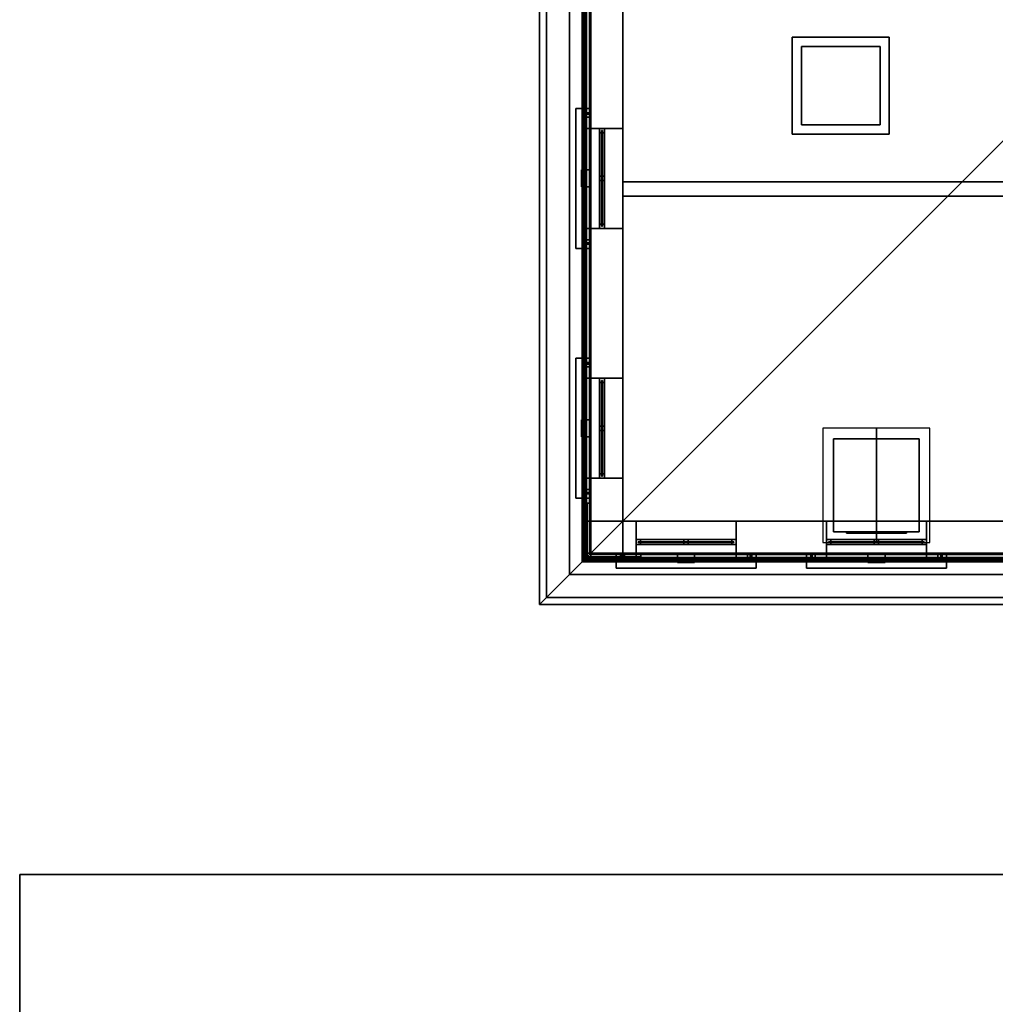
# Model space of a CAD drawing. Header units: metres. Extents: x -2 to 38, y -14 to 35.9.
# Tile 4 of 39: x -2 to 11.7, y 9.7 to 23.5. Entities that reach past the tile are written whole.
import ezdxf

# ---------------------------------------------------------------- set-up
doc = ezdxf.new("R2010")
doc.units = ezdxf.units.M
for name, color, linetype in [('CHIMNEY', 8, 'Continuous'), ('FRAME', 8, 'Continuous'), ('GLASS', 5, 'Continuous'), ('GRAVEL', 8, 'Continuous'), ('INTERIOR_FLOOR', 8, 'Continuous'), ('INTERIOR_WALL', 8, 'Continuous'), ('PLASTER', 8, 'Continuous'), ('RUSTIC', 8, 'Continuous'), ('SLATE', 8, 'Continuous'), ('SOFFIT', 8, 'Continuous'), ('STUCCO', 8, 'Continuous')]:
    doc.layers.add(name, color=color, linetype=linetype)

msp = doc.modelspace()

# ---------------------------------------------------------------- linework, layer by layer
at = {"layer": 'CHIMNEY'}
for points in [[(8.95, 22), (8.95, 23.1), (10.05, 23.1), (10.05, 22)], [(8.95, 22), (10.05, 22), (10.05, 23.1), (8.95, 23.1)]]:
    msp.add_lwpolyline(points, close=True, dxfattribs=at)
at = {"layer": 'FRAME'}
for points in [[(6.12, 20.55), (6.12, 21.95), (6.19, 21.95), (6.19, 20.55)], [(6.12, 21.89), (6.12, 21.95), (6.19, 21.95), (6.19, 21.89)], [(6.12, 20.55), (6.19, 20.55), (6.19, 21.95), (6.12, 21.95)], [(6.12, 20.55), (6.12, 21.95), (6.19, 21.95), (6.19, 20.55)], [(6.12, 20.55), (6.19, 20.55), (6.19, 21.95), (6.12, 21.95)], [(6.12, 20.55), (6.12, 21.95), (6.19, 21.95), (6.19, 20.55)], [(6.12, 20.55), (6.19, 20.55), (6.19, 21.95), (6.12, 21.95)], [(6.12, 21.89), (6.19, 21.89), (6.19, 21.95), (6.12, 21.95)], [(6.12, 20.55), (6.12, 21.95), (6.19, 21.95), (6.19, 20.55)], [(6.12, 21.89), (6.12, 21.95), (6.19, 21.95), (6.19, 21.89)], [(6.12, 20.55), (6.19, 20.55), (6.19, 21.95), (6.12, 21.95)], [(6.12, 20.55), (6.12, 21.95), (6.19, 21.95), (6.19, 20.55)], [(6.12, 20.55), (6.19, 20.55), (6.19, 21.95), (6.12, 21.95)], [(6.12, 20.55), (6.12, 21.95), (6.19, 21.95), (6.19, 20.55)], [(6.12, 20.55), (6.19, 20.55), (6.19, 21.95), (6.12, 21.95)], [(6.12, 21.89), (6.19, 21.89), (6.19, 21.95), (6.12, 21.95)], [(6.12, 21.22), (6.12, 21.28), (6.19, 21.28), (6.19, 21.22)], [(6.12, 21.22), (6.19, 21.22), (6.19, 21.28), (6.12, 21.28)], [(6.12, 21.22), (6.12, 21.28), (6.19, 21.28), (6.19, 21.22)], [(6.12, 21.22), (6.19, 21.22), (6.19, 21.28), (6.12, 21.28)], [(6.12, 20.55), (6.12, 20.61), (6.19, 20.61), (6.19, 20.55)], [(6.12, 20.55), (6.19, 20.55), (6.19, 20.61), (6.12, 20.61)], [(6.12, 20.55), (6.12, 20.61), (6.19, 20.61), (6.19, 20.55)], [(6.12, 20.55), (6.19, 20.55), (6.19, 20.61), (6.12, 20.61)], [(6.12, 17.05), (6.12, 18.45), (6.19, 18.45), (6.19, 17.05)], [(6.12, 18.39), (6.12, 18.45), (6.19, 18.45), (6.19, 18.39)], [(6.12, 17.05), (6.19, 17.05), (6.19, 18.45), (6.12, 18.45)], [(6.12, 17.05), (6.12, 18.45), (6.19, 18.45), (6.19, 17.05)], [(6.12, 17.05), (6.19, 17.05), (6.19, 18.45), (6.12, 18.45)], [(6.12, 17.05), (6.12, 18.45), (6.19, 18.45), (6.19, 17.05)], [(6.12, 17.05), (6.19, 17.05), (6.19, 18.45), (6.12, 18.45)], [(6.12, 18.39), (6.19, 18.39), (6.19, 18.45), (6.12, 18.45)], [(6.12, 17.05), (6.12, 18.45), (6.19, 18.45), (6.19, 17.05)], [(6.12, 18.39), (6.12, 18.45), (6.19, 18.45), (6.19, 18.39)], [(6.12, 17.05), (6.19, 17.05), (6.19, 18.45), (6.12, 18.45)], [(6.12, 17.05), (6.12, 18.45), (6.19, 18.45), (6.19, 17.05)], [(6.12, 17.05), (6.19, 17.05), (6.19, 18.45), (6.12, 18.45)], [(6.12, 17.05), (6.12, 18.45), (6.19, 18.45), (6.19, 17.05)], [(6.12, 17.05), (6.19, 17.05), (6.19, 18.45), (6.12, 18.45)], [(6.12, 18.39), (6.19, 18.39), (6.19, 18.45), (6.12, 18.45)], [(6.12, 17.72), (6.12, 17.78), (6.19, 17.78), (6.19, 17.72)], [(6.12, 17.72), (6.19, 17.72), (6.19, 17.78), (6.12, 17.78)], [(6.12, 17.72), (6.12, 17.78), (6.19, 17.78), (6.19, 17.72)], [(6.12, 17.72), (6.19, 17.72), (6.19, 17.78), (6.12, 17.78)], [(6.12, 17.05), (6.12, 17.11), (6.19, 17.11), (6.19, 17.05)], [(6.12, 17.05), (6.19, 17.05), (6.19, 17.11), (6.12, 17.11)], [(6.12, 17.05), (6.12, 17.11), (6.19, 17.11), (6.19, 17.05)], [(6.12, 17.05), (6.19, 17.05), (6.19, 17.11), (6.12, 17.11)], [(6.6333, 16.12), (6.6333, 16.19), (8.0333, 16.19), (8.0333, 16.12)], [(6.6333, 16.12), (6.6333, 16.19), (6.6933, 16.19), (6.6933, 16.12)], [(6.6333, 16.12), (8.0333, 16.12), (8.0333, 16.19), (6.6333, 16.19)], [(6.6333, 16.12), (6.6333, 16.19), (8.0333, 16.19), (8.0333, 16.12)], [(6.6333, 16.12), (8.0333, 16.12), (8.0333, 16.19), (6.6333, 16.19)], [(6.6333, 16.12), (6.6333, 16.19), (8.0333, 16.19), (8.0333, 16.12)], [(6.6333, 16.12), (8.0333, 16.12), (8.0333, 16.19), (6.6333, 16.19)], [(6.6333, 16.12), (6.6933, 16.12), (6.6933, 16.19), (6.6333, 16.19)], [(6.6333, 16.12), (6.6333, 16.19), (8.0333, 16.19), (8.0333, 16.12)], [(6.6333, 16.12), (6.6333, 16.19), (6.6933, 16.19), (6.6933, 16.12)], [(6.6333, 16.12), (8.0333, 16.12), (8.0333, 16.19), (6.6333, 16.19)], [(6.6333, 16.12), (6.6333, 16.19), (8.0333, 16.19), (8.0333, 16.12)], [(6.6333, 16.12), (8.0333, 16.12), (8.0333, 16.19), (6.6333, 16.19)], [(6.6333, 16.12), (6.6333, 16.19), (8.0333, 16.19), (8.0333, 16.12)], [(6.6333, 16.12), (8.0333, 16.12), (8.0333, 16.19), (6.6333, 16.19)], [(6.6333, 16.12), (6.6933, 16.12), (6.6933, 16.19), (6.6333, 16.19)], [(7.3033, 16.12), (7.3033, 16.19), (7.3633, 16.19), (7.3633, 16.12)], [(7.3033, 16.12), (7.3633, 16.12), (7.3633, 16.19), (7.3033, 16.19)], [(7.3033, 16.12), (7.3033, 16.19), (7.3633, 16.19), (7.3633, 16.12)], [(7.3033, 16.12), (7.3633, 16.12), (7.3633, 16.19), (7.3033, 16.19)], [(7.9733, 16.12), (7.9733, 16.19), (8.0333, 16.19), (8.0333, 16.12)], [(7.9733, 16.12), (8.0333, 16.12), (8.0333, 16.19), (7.9733, 16.19)], [(7.9733, 16.12), (7.9733, 16.19), (8.0333, 16.19), (8.0333, 16.12)], [(7.9733, 16.12), (8.0333, 16.12), (8.0333, 16.19), (7.9733, 16.19)], [(9.3, 16.12), (9.3, 16.19), (10.7, 16.19), (10.7, 16.12)], [(9.3, 16.12), (9.3, 16.19), (9.36, 16.19), (9.36, 16.12)], [(9.3, 16.12), (10.7, 16.12), (10.7, 16.19), (9.3, 16.19)], [(9.3, 16.12), (9.3, 16.19), (10.7, 16.19), (10.7, 16.12)], [(9.3, 16.12), (10.7, 16.12), (10.7, 16.19), (9.3, 16.19)], [(9.3, 16.12), (9.3, 16.19), (10.7, 16.19), (10.7, 16.12)], [(9.3, 16.12), (10.7, 16.12), (10.7, 16.19), (9.3, 16.19)], [(9.3, 16.12), (9.36, 16.12), (9.36, 16.19), (9.3, 16.19)], [(9.3, 16.12), (9.3, 16.19), (10.7, 16.19), (10.7, 16.12)], [(9.3, 16.12), (9.3, 16.19), (9.36, 16.19), (9.36, 16.12)], [(9.3, 16.12), (10.7, 16.12), (10.7, 16.19), (9.3, 16.19)], [(9.3, 16.12), (9.3, 16.19), (10.7, 16.19), (10.7, 16.12)], [(9.3, 16.12), (10.7, 16.12), (10.7, 16.19), (9.3, 16.19)], [(9.3, 16.12), (9.3, 16.19), (10.7, 16.19), (10.7, 16.12)], [(9.3, 16.12), (10.7, 16.12), (10.7, 16.19), (9.3, 16.19)], [(9.3, 16.12), (9.36, 16.12), (9.36, 16.19), (9.3, 16.19)], [(9.97, 16.12), (9.97, 16.19), (10.03, 16.19), (10.03, 16.12)], [(9.97, 16.12), (10.03, 16.12), (10.03, 16.19), (9.97, 16.19)], [(9.97, 16.12), (9.97, 16.19), (10.03, 16.19), (10.03, 16.12)], [(9.97, 16.12), (10.03, 16.12), (10.03, 16.19), (9.97, 16.19)], [(10.64, 16.12), (10.64, 16.19), (10.7, 16.19), (10.7, 16.12)], [(10.64, 16.12), (10.7, 16.12), (10.7, 16.19), (10.64, 16.19)], [(10.64, 16.12), (10.64, 16.19), (10.7, 16.19), (10.7, 16.12)], [(10.64, 16.12), (10.7, 16.12), (10.7, 16.19), (10.64, 16.19)]]:
    msp.add_lwpolyline(points, close=True, dxfattribs=at)
at = {"layer": 'GLASS'}
for points in [[(6.149, 20.58), (6.149, 21.92), (6.161, 21.92), (6.161, 20.58)], [(6.149, 20.58), (6.161, 20.58), (6.161, 21.92), (6.149, 21.92)], [(6.149, 20.58), (6.149, 21.92), (6.161, 21.92), (6.161, 20.58)], [(6.149, 20.58), (6.161, 20.58), (6.161, 21.92), (6.149, 21.92)], [(6.149, 17.08), (6.149, 18.42), (6.161, 18.42), (6.161, 17.08)], [(6.149, 17.08), (6.161, 17.08), (6.161, 18.42), (6.149, 18.42)], [(6.149, 17.08), (6.149, 18.42), (6.161, 18.42), (6.161, 17.08)], [(6.149, 17.08), (6.161, 17.08), (6.161, 18.42), (6.149, 18.42)], [(9.58, 16.28), (9.58, 16.3), (10.42, 16.3), (10.42, 16.28)], [(9.58, 16.28), (10.42, 16.28), (10.42, 16.3), (9.58, 16.3)], [(6.6633, 16.149), (6.6633, 16.161), (8.0033, 16.161), (8.0033, 16.149)], [(6.6633, 16.149), (8.0033, 16.149), (8.0033, 16.161), (6.6633, 16.161)], [(6.6633, 16.149), (6.6633, 16.161), (8.0033, 16.161), (8.0033, 16.149)], [(6.6633, 16.149), (8.0033, 16.149), (8.0033, 16.161), (6.6633, 16.161)], [(9.33, 16.149), (9.33, 16.161), (10.67, 16.161), (10.67, 16.149)], [(9.33, 16.149), (10.67, 16.149), (10.67, 16.161), (9.33, 16.161)], [(9.33, 16.149), (9.33, 16.161), (10.67, 16.161), (10.67, 16.149)], [(9.33, 16.149), (10.67, 16.149), (10.67, 16.161), (9.33, 16.161)]]:
    msp.add_lwpolyline(points, close=True, dxfattribs=at)
at = {"layer": 'GRAVEL'}
for points in [[(-2, -14), (-2, 11.5), (38, 11.5), (38, -14)], [(-2, -14), (38, -14), (38, 11.5), (-2, 11.5)]]:
    msp.add_lwpolyline(points, close=True, dxfattribs=at)
at = {"layer": 'INTERIOR_FLOOR'}
for points in [[(6.45, 16.45), (6.45, 29.55), (29.55, 29.55), (29.55, 16.45)], [(6.45, 16.45), (29.55, 16.45), (29.55, 29.55), (6.45, 29.55)], [(6.45, 16.45), (6.45, 29.55), (29.55, 29.55), (29.55, 16.45)], [(6.45, 16.45), (29.55, 16.45), (29.55, 29.55), (6.45, 29.55)]]:
    msp.add_lwpolyline(points, close=True, dxfattribs=at)
at = {"layer": 'INTERIOR_WALL'}
for points in [[(6.45, 21), (6.45, 21.2), (29.55, 21.2), (29.55, 21)], [(6.45, 21), (29.55, 21), (29.55, 21.2), (6.45, 21.2)]]:
    msp.add_lwpolyline(points, close=True, dxfattribs=at)
at = {"layer": 'PLASTER'}
for points in [[(5.98, 15.98), (5.98, 30.02), (30.02, 30.02), (30.02, 15.98)], [(5.98, 15.98), (30.02, 15.98), (30.02, 30.02), (5.98, 30.02)], [(6, 21.95), (6, 24.05), (6.45, 24.05), (6.45, 21.95)], [(6, 21.95), (6.45, 21.95), (6.45, 24.05), (6, 24.05)], [(6, 21.95), (6, 24.05), (6.45, 24.05), (6.45, 21.95)], [(6, 21.95), (6.45, 21.95), (6.45, 24.05), (6, 24.05)], [(5.89, 20.35), (5.89, 22.15), (6, 22.15), (6, 20.35)], [(5.89, 20.35), (6, 20.35), (6, 22.15), (5.89, 22.15)], [(5.89, 20.35), (5.89, 22.15), (6, 22.15), (6, 20.35)], [(5.89, 20.35), (6, 20.35), (6, 22.15), (5.89, 22.15)], [(6, 20.55), (6, 21.95), (6.45, 21.95), (6.45, 20.55)], [(6, 20.55), (6.45, 20.55), (6.45, 21.95), (6, 21.95)], [(6, 20.55), (6, 21.95), (6.45, 21.95), (6.45, 20.55)], [(6, 20.55), (6.45, 20.55), (6.45, 21.95), (6, 21.95)], [(6, 20.55), (6, 21.95), (6.45, 21.95), (6.45, 20.55)], [(6, 20.55), (6.45, 20.55), (6.45, 21.95), (6, 21.95)], [(6, 20.55), (6, 21.95), (6.45, 21.95), (6.45, 20.55)], [(6, 20.55), (6.45, 20.55), (6.45, 21.95), (6, 21.95)], [(6, 18.45), (6, 20.55), (6.45, 20.55), (6.45, 18.45)], [(6, 18.45), (6.45, 18.45), (6.45, 20.55), (6, 20.55)], [(6, 18.45), (6, 20.55), (6.45, 20.55), (6.45, 18.45)], [(6, 18.45), (6.45, 18.45), (6.45, 20.55), (6, 20.55)], [(5.89, 16.85), (5.89, 18.65), (6, 18.65), (6, 16.85)], [(5.89, 16.85), (6, 16.85), (6, 18.65), (5.89, 18.65)], [(5.89, 16.85), (5.89, 18.65), (6, 18.65), (6, 16.85)], [(5.89, 16.85), (6, 16.85), (6, 18.65), (5.89, 18.65)], [(6, 17.05), (6, 18.45), (6.45, 18.45), (6.45, 17.05)], [(6, 17.05), (6.45, 17.05), (6.45, 18.45), (6, 18.45)], [(6, 17.05), (6, 18.45), (6.45, 18.45), (6.45, 17.05)], [(6, 17.05), (6.45, 17.05), (6.45, 18.45), (6, 18.45)], [(6, 17.05), (6, 18.45), (6.45, 18.45), (6.45, 17.05)], [(6, 17.05), (6.45, 17.05), (6.45, 18.45), (6, 18.45)], [(6, 17.05), (6, 18.45), (6.45, 18.45), (6.45, 17.05)], [(6, 17.05), (6.45, 17.05), (6.45, 18.45), (6, 18.45)], [(6, 16), (6, 17.05), (6.45, 17.05), (6.45, 16)], [(6, 16), (6.45, 16), (6.45, 17.05), (6, 17.05)], [(6, 16), (6, 17.05), (6.45, 17.05), (6.45, 16)], [(6, 16), (6.45, 16), (6.45, 17.05), (6, 17.05)], [(6, 16), (6, 16.45), (6.6333, 16.45), (6.6333, 16)], [(6, 16), (6.6333, 16), (6.6333, 16.45), (6, 16.45)], [(6, 16), (6, 16.45), (6.6333, 16.45), (6.6333, 16)], [(6, 16), (6.6333, 16), (6.6333, 16.45), (6, 16.45)], [(6.6333, 16), (6.6333, 16.45), (8.0333, 16.45), (8.0333, 16)], [(6.6333, 16), (8.0333, 16), (8.0333, 16.45), (6.6333, 16.45)], [(6.6333, 16), (6.6333, 16.45), (8.0333, 16.45), (8.0333, 16)], [(6.6333, 16), (8.0333, 16), (8.0333, 16.45), (6.6333, 16.45)], [(6.6333, 16), (6.6333, 16.45), (8.0333, 16.45), (8.0333, 16)], [(6.6333, 16), (8.0333, 16), (8.0333, 16.45), (6.6333, 16.45)], [(6.6333, 16), (6.6333, 16.45), (8.0333, 16.45), (8.0333, 16)], [(6.6333, 16), (8.0333, 16), (8.0333, 16.45), (6.6333, 16.45)], [(8.0333, 16), (8.0333, 16.45), (9.3, 16.45), (9.3, 16)], [(8.0333, 16), (9.3, 16), (9.3, 16.45), (8.0333, 16.45)], [(8.0333, 16), (8.0333, 16.45), (9.3, 16.45), (9.3, 16)], [(8.0333, 16), (9.3, 16), (9.3, 16.45), (8.0333, 16.45)], [(9.3, 16), (9.3, 16.45), (10.7, 16.45), (10.7, 16)], [(9.3, 16), (10.7, 16), (10.7, 16.45), (9.3, 16.45)], [(9.3, 16), (9.3, 16.45), (10.7, 16.45), (10.7, 16)], [(9.3, 16), (10.7, 16), (10.7, 16.45), (9.3, 16.45)], [(9.3, 16), (9.3, 16.45), (10.7, 16.45), (10.7, 16)], [(9.3, 16), (10.7, 16), (10.7, 16.45), (9.3, 16.45)], [(9.3, 16), (9.3, 16.45), (10.7, 16.45), (10.7, 16)], [(9.3, 16), (10.7, 16), (10.7, 16.45), (9.3, 16.45)], [(10.7, 16), (10.7, 16.45), (11.9667, 16.45), (11.9667, 16)], [(10.7, 16), (11.9667, 16), (11.9667, 16.45), (10.7, 16.45)], [(10.7, 16), (10.7, 16.45), (11.9667, 16.45), (11.9667, 16)], [(10.7, 16), (11.9667, 16), (11.9667, 16.45), (10.7, 16.45)], [(6.4333, 15.89), (6.4333, 16), (8.2333, 16), (8.2333, 15.89)], [(6.4333, 15.89), (8.2333, 15.89), (8.2333, 16), (6.4333, 16)], [(6.4333, 15.89), (6.4333, 16), (8.2333, 16), (8.2333, 15.89)], [(6.4333, 15.89), (8.2333, 15.89), (8.2333, 16), (6.4333, 16)], [(9.1, 15.89), (9.1, 16), (10.9, 16), (10.9, 15.89)], [(9.1, 15.89), (10.9, 15.89), (10.9, 16), (9.1, 16)], [(9.1, 15.89), (9.1, 16), (10.9, 16), (10.9, 15.89)], [(9.1, 15.89), (10.9, 15.89), (10.9, 16), (9.1, 16)]]:
    msp.add_lwpolyline(points, close=True, dxfattribs=at)
at = {"layer": 'RUSTIC'}
for points in [[(6, 16), (6, 30), (30, 30), (30, 16)], [(6, 16), (30, 16), (30, 30), (6, 30)]]:
    msp.add_lwpolyline(points, close=True, dxfattribs=at)
at = {"layer": 'SLATE'}
for points in [[(5.28, 30.72), (5.28, 15.28), (13, 23)], [(5.28, 15.28), (30.72, 15.28), (23, 23), (13, 23)], [(9.25, 16.15), (10, 16.15), (10, 17.75), (9.25, 17.75)], [(10, 17.75), (9.25, 17.75), (9.25, 16.15), (10, 16.15)], [(10, 16.15), (10.75, 16.15), (10.75, 17.75), (10, 17.75)], [(10.75, 17.75), (10, 17.75), (10, 16.15), (10.75, 16.15)]]:
    msp.add_lwpolyline(points, close=True, dxfattribs=at)
at = {"layer": 'SOFFIT'}
msp.add_lwpolyline([(5.28, 15.28), (5.28, 30.72), (30.72, 30.72), (30.72, 15.28)], close=True, dxfattribs=at)
at = {"layer": 'STUCCO'}
for points in [[(5.28, 15.28), (5.28, 30.72), (30.72, 30.72), (30.72, 15.28)], [(5.28, 15.28), (30.72, 15.28), (30.72, 30.72), (5.28, 30.72)], [(5.38, 15.38), (5.38, 30.62), (30.62, 30.62), (30.62, 15.38)], [(5.38, 15.38), (30.62, 15.38), (30.62, 30.62), (5.38, 30.62)], [(5.7, 15.7), (5.7, 30.3), (30.3, 30.3), (30.3, 15.7)], [(5.7, 15.7), (30.3, 15.7), (30.3, 30.3), (5.7, 30.3)], [(5.88, 15.88), (5.88, 30.12), (30.12, 30.12), (30.12, 15.88)], [(5.88, 15.88), (30.12, 15.88), (30.12, 30.12), (5.88, 30.12)], [(5.9, 15.9), (5.9, 30.1), (30.1, 30.1), (30.1, 15.9)], [(5.9, 15.9), (30.1, 15.9), (30.1, 30.1), (5.9, 30.1)], [(5.92, 15.92), (5.92, 30.08), (30.08, 30.08), (30.08, 15.92)], [(5.92, 15.92), (30.08, 15.92), (30.08, 30.08), (5.92, 30.08)], [(5.94, 15.94), (5.94, 30.06), (30.06, 30.06), (30.06, 15.94)], [(5.94, 15.94), (30.06, 15.94), (30.06, 30.06), (5.94, 30.06)], [(8.82, 21.87), (8.82, 23.23), (10.18, 23.23), (10.18, 21.87)], [(8.82, 21.87), (10.18, 21.87), (10.18, 23.23), (8.82, 23.23)], [(5.79, 20.27), (5.79, 22.23), (6, 22.23), (6, 20.27)], [(5.79, 20.27), (6, 20.27), (6, 22.23), (5.79, 22.23)], [(5.79, 20.27), (5.79, 22.23), (6, 22.23), (6, 20.27)], [(5.79, 20.27), (6, 20.27), (6, 22.23), (5.79, 22.23)], [(5.88, 20.33), (5.88, 22.17), (6, 22.17), (6, 20.33)], [(5.88, 20.33), (6, 20.33), (6, 22.17), (5.88, 22.17)], [(5.88, 20.33), (5.88, 22.17), (6, 22.17), (6, 20.33)], [(5.88, 20.33), (6, 20.33), (6, 22.17), (5.88, 22.17)], [(5.93, 21.95), (5.93, 22.11), (6, 22.11), (6, 21.95)], [(5.93, 21.95), (6, 21.95), (6, 22.11), (5.93, 22.11)], [(5.93, 20.39), (5.93, 22.11), (6, 22.11), (6, 20.39)], [(5.93, 20.39), (6, 20.39), (6, 22.11), (5.93, 22.11)], [(5.93, 21.95), (5.93, 22.11), (6, 22.11), (6, 21.95)], [(5.93, 21.95), (6, 21.95), (6, 22.11), (5.93, 22.11)], [(5.93, 20.39), (5.93, 22.11), (6, 22.11), (6, 20.39)], [(5.93, 20.39), (6, 20.39), (6, 22.11), (5.93, 22.11)], [(5.87, 21.13), (5.87, 21.37), (6, 21.37), (6, 21.13)], [(5.87, 21.13), (6, 21.13), (6, 21.37), (5.87, 21.37)], [(5.93, 20.39), (5.93, 20.55), (6, 20.55), (6, 20.39)], [(5.93, 20.39), (6, 20.39), (6, 20.55), (5.93, 20.55)], [(5.93, 20.39), (5.93, 20.55), (6, 20.55), (6, 20.39)], [(5.93, 20.39), (6, 20.39), (6, 20.55), (5.93, 20.55)], [(5.79, 16.77), (5.79, 18.73), (6, 18.73), (6, 16.77)], [(5.79, 16.77), (6, 16.77), (6, 18.73), (5.79, 18.73)], [(5.79, 16.77), (5.79, 18.73), (6, 18.73), (6, 16.77)], [(5.79, 16.77), (6, 16.77), (6, 18.73), (5.79, 18.73)], [(5.88, 16.83), (5.88, 18.67), (6, 18.67), (6, 16.83)], [(5.88, 16.83), (6, 16.83), (6, 18.67), (5.88, 18.67)], [(5.88, 16.83), (5.88, 18.67), (6, 18.67), (6, 16.83)], [(5.88, 16.83), (6, 16.83), (6, 18.67), (5.88, 18.67)], [(5.93, 18.45), (5.93, 18.61), (6, 18.61), (6, 18.45)], [(5.93, 18.45), (6, 18.45), (6, 18.61), (5.93, 18.61)], [(5.93, 16.89), (5.93, 18.61), (6, 18.61), (6, 16.89)], [(5.93, 16.89), (6, 16.89), (6, 18.61), (5.93, 18.61)], [(5.93, 18.45), (5.93, 18.61), (6, 18.61), (6, 18.45)], [(5.93, 18.45), (6, 18.45), (6, 18.61), (5.93, 18.61)], [(5.93, 16.89), (5.93, 18.61), (6, 18.61), (6, 16.89)], [(5.93, 16.89), (6, 16.89), (6, 18.61), (5.93, 18.61)], [(5.87, 17.63), (5.87, 17.87), (6, 17.87), (6, 17.63)], [(5.87, 17.63), (6, 17.63), (6, 17.87), (5.87, 17.87)], [(9.4, 16.3), (9.4, 17.6), (10.6, 17.6), (10.6, 16.3)], [(9.4, 16.3), (10.6, 16.3), (10.6, 17.6), (9.4, 17.6)], [(5.93, 16.89), (5.93, 17.05), (6, 17.05), (6, 16.89)], [(5.93, 16.89), (6, 16.89), (6, 17.05), (5.93, 17.05)], [(5.93, 16.89), (5.93, 17.05), (6, 17.05), (6, 16.89)], [(5.93, 16.89), (6, 16.89), (6, 17.05), (5.93, 17.05)], [(5.95, 15.95), (5.95, 16.7), (6, 16.7), (6, 15.95)], [(5.95, 15.95), (6, 15.95), (6, 16.7), (5.95, 16.7)], [(5.95, 15.95), (5.95, 16.7), (6, 16.7), (6, 15.95)], [(5.95, 15.95), (6, 15.95), (6, 16.7), (5.95, 16.7)], [(5.95, 15.95), (5.95, 16.7), (6, 16.7), (6, 15.95)], [(5.95, 15.95), (6, 15.95), (6, 16.7), (5.95, 16.7)], [(5.95, 15.95), (5.95, 16.7), (6, 16.7), (6, 15.95)], [(5.95, 15.95), (6, 15.95), (6, 16.7), (5.95, 16.7)], [(5.95, 15.95), (5.95, 16.7), (6, 16.7), (6, 15.95)], [(5.95, 15.95), (6, 15.95), (6, 16.7), (5.95, 16.7)], [(5.95, 15.95), (5.95, 16.7), (6, 16.7), (6, 15.95)], [(5.95, 15.95), (6, 15.95), (6, 16.7), (5.95, 16.7)], [(5.95, 15.95), (5.95, 16.7), (6, 16.7), (6, 15.95)], [(5.95, 15.95), (6, 15.95), (6, 16.7), (5.95, 16.7)], [(5.95, 15.95), (5.95, 16.7), (6, 16.7), (6, 15.95)], [(5.95, 15.95), (6, 15.95), (6, 16.7), (5.95, 16.7)], [(5.95, 15.95), (5.95, 16.7), (6, 16.7), (6, 15.95)], [(5.95, 15.95), (6, 15.95), (6, 16.7), (5.95, 16.7)], [(5.95, 15.95), (5.95, 16.7), (6, 16.7), (6, 15.95)], [(5.95, 15.95), (6, 15.95), (6, 16.7), (5.95, 16.7)], [(5.95, 15.95), (5.95, 16.7), (6, 16.7), (6, 15.95)], [(5.95, 15.95), (6, 15.95), (6, 16.7), (5.95, 16.7)], [(5.95, 15.95), (5.95, 16.45), (6, 16.45), (6, 15.95)], [(5.95, 15.95), (6, 15.95), (6, 16.45), (5.95, 16.45)], [(5.95, 15.95), (5.95, 16.45), (6, 16.45), (6, 15.95)], [(5.95, 15.95), (6, 15.95), (6, 16.45), (5.95, 16.45)], [(5.95, 15.95), (5.95, 16.45), (6, 16.45), (6, 15.95)], [(5.95, 15.95), (6, 15.95), (6, 16.45), (5.95, 16.45)], [(5.95, 15.95), (5.95, 16.45), (6, 16.45), (6, 15.95)], [(5.95, 15.95), (6, 15.95), (6, 16.45), (5.95, 16.45)], [(5.95, 15.95), (5.95, 16.45), (6, 16.45), (6, 15.95)], [(5.95, 15.95), (6, 15.95), (6, 16.45), (5.95, 16.45)], [(5.95, 15.95), (5.95, 16.45), (6, 16.45), (6, 15.95)], [(5.95, 15.95), (6, 15.95), (6, 16.45), (5.95, 16.45)], [(5.95, 15.95), (5.95, 16.45), (6, 16.45), (6, 15.95)], [(5.95, 15.95), (6, 15.95), (6, 16.45), (5.95, 16.45)], [(5.95, 15.95), (5.95, 16.45), (6, 16.45), (6, 15.95)], [(5.95, 15.95), (6, 15.95), (6, 16.45), (5.95, 16.45)], [(5.95, 15.95), (5.95, 16.45), (6, 16.45), (6, 15.95)], [(5.95, 15.95), (6, 15.95), (6, 16.45), (5.95, 16.45)], [(5.95, 15.95), (5.95, 16.45), (6, 16.45), (6, 15.95)], [(5.95, 15.95), (6, 15.95), (6, 16.45), (5.95, 16.45)], [(5.95, 15.95), (5.95, 16.45), (6, 16.45), (6, 15.95)], [(5.95, 15.95), (6, 15.95), (6, 16.45), (5.95, 16.45)], [(5.95, 15.95), (5.95, 16), (6.7, 16), (6.7, 15.95)], [(5.95, 15.95), (6.7, 15.95), (6.7, 16), (5.95, 16)], [(5.95, 15.95), (5.95, 16), (6.45, 16), (6.45, 15.95)], [(5.95, 15.95), (6.45, 15.95), (6.45, 16), (5.95, 16)], [(5.95, 15.95), (5.95, 16), (6.7, 16), (6.7, 15.95)], [(5.95, 15.95), (6.7, 15.95), (6.7, 16), (5.95, 16)], [(5.95, 15.95), (5.95, 16), (6.45, 16), (6.45, 15.95)], [(5.95, 15.95), (6.45, 15.95), (6.45, 16), (5.95, 16)], [(5.95, 15.95), (5.95, 16), (6.7, 16), (6.7, 15.95)], [(5.95, 15.95), (6.7, 15.95), (6.7, 16), (5.95, 16)], [(5.95, 15.95), (5.95, 16), (6.45, 16), (6.45, 15.95)], [(5.95, 15.95), (6.45, 15.95), (6.45, 16), (5.95, 16)], [(5.95, 15.95), (5.95, 16), (6.7, 16), (6.7, 15.95)], [(5.95, 15.95), (6.7, 15.95), (6.7, 16), (5.95, 16)], [(5.95, 15.95), (5.95, 16), (6.45, 16), (6.45, 15.95)], [(5.95, 15.95), (6.45, 15.95), (6.45, 16), (5.95, 16)], [(5.95, 15.95), (5.95, 16), (6.7, 16), (6.7, 15.95)], [(5.95, 15.95), (6.7, 15.95), (6.7, 16), (5.95, 16)], [(5.95, 15.95), (5.95, 16), (6.45, 16), (6.45, 15.95)], [(5.95, 15.95), (6.45, 15.95), (6.45, 16), (5.95, 16)], [(5.95, 15.95), (5.95, 16), (6.7, 16), (6.7, 15.95)], [(5.95, 15.95), (6.7, 15.95), (6.7, 16), (5.95, 16)], [(5.95, 15.95), (5.95, 16), (6.45, 16), (6.45, 15.95)], [(5.95, 15.95), (6.45, 15.95), (6.45, 16), (5.95, 16)], [(5.95, 15.95), (5.95, 16), (6.7, 16), (6.7, 15.95)], [(5.95, 15.95), (6.7, 15.95), (6.7, 16), (5.95, 16)], [(5.95, 15.95), (5.95, 16), (6.45, 16), (6.45, 15.95)], [(5.95, 15.95), (6.45, 15.95), (6.45, 16), (5.95, 16)], [(5.95, 15.95), (5.95, 16), (6.7, 16), (6.7, 15.95)], [(5.95, 15.95), (6.7, 15.95), (6.7, 16), (5.95, 16)], [(5.95, 15.95), (5.95, 16), (6.45, 16), (6.45, 15.95)], [(5.95, 15.95), (6.45, 15.95), (6.45, 16), (5.95, 16)], [(5.95, 15.95), (5.95, 16), (6.7, 16), (6.7, 15.95)], [(5.95, 15.95), (6.7, 15.95), (6.7, 16), (5.95, 16)], [(5.95, 15.95), (5.95, 16), (6.45, 16), (6.45, 15.95)], [(5.95, 15.95), (6.45, 15.95), (6.45, 16), (5.95, 16)], [(5.95, 15.95), (5.95, 16), (6.7, 16), (6.7, 15.95)], [(5.95, 15.95), (6.7, 15.95), (6.7, 16), (5.95, 16)], [(5.95, 15.95), (5.95, 16), (6.45, 16), (6.45, 15.95)], [(5.95, 15.95), (6.45, 15.95), (6.45, 16), (5.95, 16)], [(5.95, 15.95), (5.95, 16), (6.7, 16), (6.7, 15.95)], [(5.95, 15.95), (6.7, 15.95), (6.7, 16), (5.95, 16)], [(5.95, 15.95), (5.95, 16), (6.45, 16), (6.45, 15.95)], [(5.95, 15.95), (6.45, 15.95), (6.45, 16), (5.95, 16)], [(6.3533, 15.79), (6.3533, 16), (8.3133, 16), (8.3133, 15.79)], [(6.3533, 15.79), (8.3133, 15.79), (8.3133, 16), (6.3533, 16)], [(6.3533, 15.79), (6.3533, 16), (8.3133, 16), (8.3133, 15.79)], [(6.3533, 15.79), (8.3133, 15.79), (8.3133, 16), (6.3533, 16)], [(6.4133, 15.88), (6.4133, 16), (8.2533, 16), (8.2533, 15.88)], [(6.4133, 15.88), (8.2533, 15.88), (8.2533, 16), (6.4133, 16)], [(6.4133, 15.88), (6.4133, 16), (8.2533, 16), (8.2533, 15.88)], [(6.4133, 15.88), (8.2533, 15.88), (8.2533, 16), (6.4133, 16)], [(6.4733, 15.93), (6.4733, 16), (6.6333, 16), (6.6333, 15.93)], [(6.4733, 15.93), (6.6333, 15.93), (6.6333, 16), (6.4733, 16)], [(6.4733, 15.93), (6.4733, 16), (8.1933, 16), (8.1933, 15.93)], [(6.4733, 15.93), (8.1933, 15.93), (8.1933, 16), (6.4733, 16)], [(6.4733, 15.93), (6.4733, 16), (6.6333, 16), (6.6333, 15.93)], [(6.4733, 15.93), (6.6333, 15.93), (6.6333, 16), (6.4733, 16)], [(6.4733, 15.93), (6.4733, 16), (8.1933, 16), (8.1933, 15.93)], [(6.4733, 15.93), (8.1933, 15.93), (8.1933, 16), (6.4733, 16)], [(7.2133, 15.87), (7.2133, 16), (7.4533, 16), (7.4533, 15.87)], [(7.2133, 15.87), (7.4533, 15.87), (7.4533, 16), (7.2133, 16)], [(8.0333, 15.93), (8.0333, 16), (8.1933, 16), (8.1933, 15.93)], [(8.0333, 15.93), (8.1933, 15.93), (8.1933, 16), (8.0333, 16)], [(8.0333, 15.93), (8.0333, 16), (8.1933, 16), (8.1933, 15.93)], [(8.0333, 15.93), (8.1933, 15.93), (8.1933, 16), (8.0333, 16)], [(9.02, 15.79), (9.02, 16), (10.98, 16), (10.98, 15.79)], [(9.02, 15.79), (10.98, 15.79), (10.98, 16), (9.02, 16)], [(9.02, 15.79), (9.02, 16), (10.98, 16), (10.98, 15.79)], [(9.02, 15.79), (10.98, 15.79), (10.98, 16), (9.02, 16)], [(9.08, 15.88), (9.08, 16), (10.92, 16), (10.92, 15.88)], [(9.08, 15.88), (10.92, 15.88), (10.92, 16), (9.08, 16)], [(9.08, 15.88), (9.08, 16), (10.92, 16), (10.92, 15.88)], [(9.08, 15.88), (10.92, 15.88), (10.92, 16), (9.08, 16)], [(9.14, 15.93), (9.14, 16), (9.3, 16), (9.3, 15.93)], [(9.14, 15.93), (9.3, 15.93), (9.3, 16), (9.14, 16)], [(9.14, 15.93), (9.14, 16), (10.86, 16), (10.86, 15.93)], [(9.14, 15.93), (10.86, 15.93), (10.86, 16), (9.14, 16)], [(9.14, 15.93), (9.14, 16), (9.3, 16), (9.3, 15.93)], [(9.14, 15.93), (9.3, 15.93), (9.3, 16), (9.14, 16)], [(9.14, 15.93), (9.14, 16), (10.86, 16), (10.86, 15.93)], [(9.14, 15.93), (10.86, 15.93), (10.86, 16), (9.14, 16)], [(9.88, 15.87), (9.88, 16), (10.12, 16), (10.12, 15.87)], [(9.88, 15.87), (10.12, 15.87), (10.12, 16), (9.88, 16)], [(10.7, 15.93), (10.7, 16), (10.86, 16), (10.86, 15.93)], [(10.7, 15.93), (10.86, 15.93), (10.86, 16), (10.7, 16)], [(10.7, 15.93), (10.7, 16), (10.86, 16), (10.86, 15.93)], [(10.7, 15.93), (10.86, 15.93), (10.86, 16), (10.7, 16)]]:
    msp.add_lwpolyline(points, close=True, dxfattribs=at)

doc.saveas('drawing.dxf')
